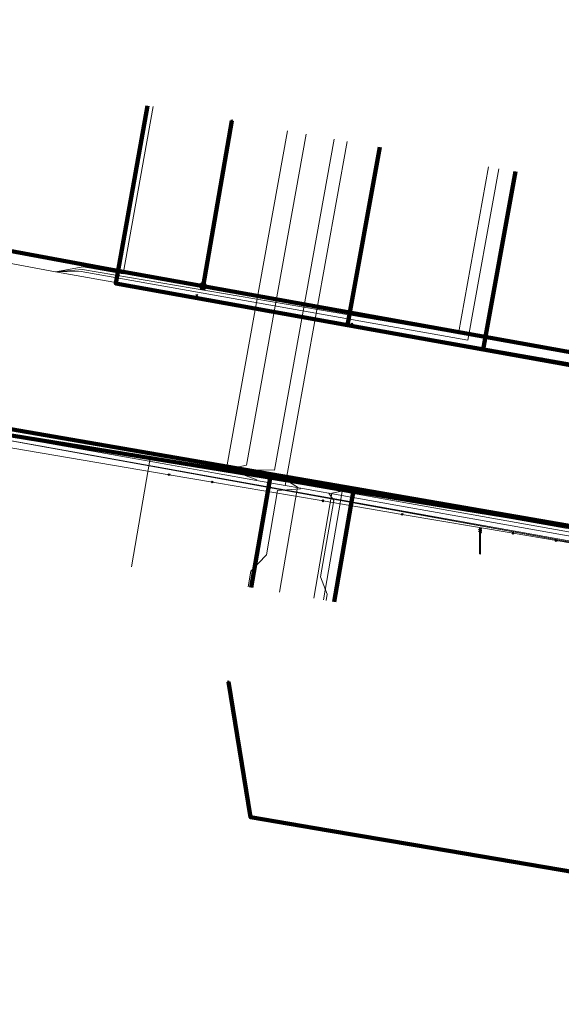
# Model space of a CAD drawing. Extents: x 152558 to 154479, y 462974 to 463683.
# Tile 137 of 256: x 153206 to 153223, y 463402 to 463433. Entities that reach past the tile are written whole.
import ezdxf
from ezdxf.lldxf.tags import DXFTag

# ---------------------------------------------------------------- set-up
doc = ezdxf.new("R2010")
doc.units = 0
doc.header["$LTSCALE"] = 0.2
doc.layers.get('0').update_dxf_attribs({"linetype": 'CONTINUOUS'})
for name, color, linetype, lineweight in [('B-RO-KL-DATA_COAXIAAL_17_ZIGGO BV-G', 90, 'KL-DATA-N', 18), ('B-RO-KL-DATA_COAXIAAL_7_ZIGGO BV-G', 90, 'KL-DATA-N', 18), ('B-RO-KL-DATA_EUROFIBER NEDERLAND BV-G', 90, 'KL-DATA-N', 18), ('B-RO-KL-DATA_HULPSTUK_KPN BV-S', 90, 'CONTINUOUS', 25), ('B-RO-KL-DATA_HULPSTUK_REGGEFIBER OPERATOR BV-S', 90, 'CONTINUOUS', 25), ('B-RO-KL-DATA_KABELBED_KPN BV-G', 90, 'CONTINUOUS', 100), ('B-RO-KL-DATA_KABELBED_ZIGGO BV-G', 90, 'CONTINUOUS', 100), ('B-RO-KL-DATA_REGGEFIBER OPERATOR BV-G', 90, 'KL-DATA-N', 18), ('B-RO-KL-ET_LS_400 V_STEDIN NETBEHEER BV-G', 190, 'KL-LS-N', 18), ('B-RO-KL-ET_LS_GEMEENTE AMERSFOORT-S', 190, 'CONTINUOUS', 25), ('B-RO-KL-GAS_LD_KOPER_22_0.1 BAR_STEDIN NETBEHEER BV-G', 50, 'KL-GAS-LD-N', 18), ('B-RO-KL-GAS_LD_PE_32_0.1 BAR_STEDIN NETBEHEER BV-G', 50, 'KL-GAS-LD-N', 18), ('B-RO-KL-GAS_LD_PVC_63_0.1 BAR_STEDIN NETBEHEER BV-G', 50, 'KL-GAS-LD-N', 18), ('B-RO-KL-WATER_100_VITENS-G', 170, 'KL-WATER-N', 18), ('B-RO-KL-WATER_HULPSTUK_VITENS-S', 170, 'CONTINUOUS', 25)]:
    doc.layers.add(name, color=color, linetype=linetype, lineweight=lineweight)
doc.styles.add('NLCS-ISO', font='NLCS-ISO.ttf')
tags = doc.linetypes.add('KL-DATA-N', pattern='A,4,-1,[101,NLCS.SHX,S=0.5,R=0,X=0,Y=0],-1,4,-1,["D",Standard,S=1,R=0,X=-0.25,Y=-0.5],-1.5', length=12.5).pattern_tags.tags
tags[18] = DXFTag(74, 10)
tags = doc.linetypes.add('KL-GAS-LD-N', pattern='A,4,-1,[69,NLCS.SHX,S=0.5,R=0,X=0,Y=0],-1,4,-1,["L",Standard,S=1,R=0,X=0.25,Y=-0.5],-2', length=13).pattern_tags.tags
tags[18] = DXFTag(74, 10)
tags = doc.linetypes.add('KL-LS-N', pattern='A,4,-1,[103,NLCS.SHX,S=0.75,R=0,X=0,Y=0],-1,4,-1,["L",Standard,S=1,R=0,X=0,Y=-0.5],-2', length=13).pattern_tags.tags
tags[18] = DXFTag(74, 10)
doc.linetypes.add('KL-WATER-N', pattern='A,7,-0.5,[168,NLCS.SHX,S=0.75,R=0,X=0.75,Y=0],-2', length=9.5)

# ---------------------------------------------------------------- blocks, each defined once
blk = doc.blocks.new('SKL-WTB_HULP_OVERIG-SO')
at = {"color": 0, "linetype": 'ByBlock', "lineweight": 18}
for points in [[(-0.14, 0.14), (0.14, -0.14)], [(0.14, 0.14), (-0.14, -0.14)]]:
    blk.add_lwpolyline(points, dxfattribs=at)
at = {"color": 0, "linetype": 'ByBlock', "lineweight": 18, "style": 'NLCS-ISO', "flags": 1}
for tag, p in [('TYPE', (1.5, 0)), ('LABEL', (1.5, -1.5)), ('OMSCHRIJVING', (1.5, -3))]:
    blk.add_attdef(tag, p, '', height=1, dxfattribs=at)
blk = doc.blocks.new('SKL-WTB_HULP_MOF-SO')
at = {"linetype": 'ByBlock', "lineweight": 18}
h = blk.add_hatch(color=0, dxfattribs=at)
h.dxf.hatch_style = 1
h.paths.add_polyline_path([(-0.5625, 0, 1), (0.5625, 0, 1)])
at = {"color": 0, "linetype": 'ByBlock', "lineweight": 18}
blk.add_circle((0, 0), 0.5625, dxfattribs=at)
at = {"color": 0, "linetype": 'ByBlock', "lineweight": 18, "style": 'NLCS-ISO', "flags": 1}
for tag, p in [('TYPE', (1.5, 0)), ('LABEL', (1.5, -1.5)), ('OMSCHRIJVING', (1.5, -3))]:
    blk.add_attdef(tag, p, '', height=1, dxfattribs=at)
blk = doc.blocks.new('SKL-ET_LS_MAST-SO')
for p, q in [((-0.05, 2.07), (0.05, 2.07)), ((-0.05, -2), (0.05, -2))]:
    blk.add_line(p, q)
for points in [[(-0.18, 1.76), (-0.22, 1.76), (-0.22, 1.84), (-0.18, 1.84), (-0.18, 1.79)], [(-0.18, 1.49), (-0.22, 1.49), (-0.22, 1.57), (-0.18, 1.57), (-0.18, 1.52)], [(-0.18, 1.79), (-0.05, 1.79)], [(-0.18, 1.76), (-0.05, 1.76)], [(-0.05, -2), (-0.05, 2.07)], [(0.05, -2), (0.05, 2.07)], [(0.18, 1.92), (0.05, 1.92)], [(0.18, 1.89), (0.05, 1.89)], [(0.18, 1.66), (0.05, 1.66)], [(0.18, 1.63), (0.05, 1.63)], [(0.18, 1.89), (0.22, 1.89), (0.22, 1.97), (0.18, 1.97), (0.18, 1.92)], [(0.18, 1.63), (0.22, 1.63), (0.22, 1.71), (0.18, 1.71), (0.18, 1.66)], [(-0.18, 1.52), (-0.05, 1.52)], [(-0.18, 1.49), (-0.05, 1.49)], [(0.18, 1.39), (0.05, 1.39)], [(0.18, 1.36), (0.05, 1.36)], [(0.18, 1.36), (0.22, 1.36), (0.22, 1.44), (0.18, 1.44), (0.18, 1.39)]]:
    blk.add_lwpolyline(points)

msp = doc.modelspace()

# ---------------------------------------------------------------- linework, layer by layer
at = {"layer": 'B-RO-KL-DATA_COAXIAAL_17_ZIGGO BV-G', "flags": 128}
msp.add_lwpolyline([(153089.958, 463458.019), (153096.289, 463469.247), (153096.659, 463469.017), (153100.889, 463466.387), (153104.67, 463464.036), (153109.622, 463460.958), (153113.403, 463458.607), (153118.336, 463455.54), (153119.389, 463455.086), (153132.204, 463449.962), (153130.831, 463442.892), (153130.81, 463442.686), (153130.69, 463442.07), (153130.716, 463440.956), (153131.788, 463438.936), (153132.739, 463438.679), (153132.778, 463438.652), (153133.425, 463438.357), (153134.113, 463438.181), (153141.648, 463436.951), (153142.759, 463436.769), (153145.035, 463436.397), (153157.733, 463434.324), (153172.215, 463431.979), (153176.695, 463431.253), (153177.22, 463431.213), (153177.745, 463431.267), (153178.252, 463431.413), (153178.726, 463431.645), (153179.151, 463431.957), (153179.516, 463432.338), (153179.808, 463432.778), (153179.833, 463432.836), (153185.221, 463432.285), (153185.202, 463431.968), (153185.309, 463431.195), (153185.565, 463430.457), (153185.96, 463429.782), (153186.477, 463429.198), (153187.099, 463428.725), (153187.801, 463428.382), (153186.889, 463423.137), (153186.898, 463423.053), (153187.113, 463423.077), (153187.81, 463423.032), (153190.551, 463422.611), (153191.903, 463422.403), (153195.561, 463421.841), (153209.51, 463419.425), (153213.934, 463418.659), (153216.558, 463418.204), (153224.331, 463416.858), (153227.602, 463416.292), (153234.203, 463415.148), (153235.044, 463414.924), (153235.835, 463414.558), (153236.522, 463414.08), (153236.551, 463414.06), (153237.169, 463413.446), (153237.671, 463412.734), (153237.983, 463412.071), (153238.042, 463411.945), (153238.27, 463411.104), (153238.348, 463410.235), (153238.275, 463409.367), (153237.622, 463405.593)], dxfattribs=at)
at = {"layer": 'B-RO-KL-DATA_COAXIAAL_7_ZIGGO BV-G', "flags": 128}
for points in [[(153237.622, 463405.593), (153238.275, 463409.367), (153238.348, 463410.235), (153238.27, 463411.104), (153238.042, 463411.945), (153237.983, 463412.071), (153237.671, 463412.734), (153237.169, 463413.446), (153236.551, 463414.06), (153236.522, 463414.08), (153237.515, 463419.564), (153237.121, 463419.635), (153230.973, 463420.74), (153230.185, 463420.882), (153220.641, 463422.597), (153216.362, 463423.366), (153209.038, 463424.683), (153210.046, 463430.293)], [(153217.377, 463428.98), (153216.362, 463423.366), (153220.641, 463422.597), (153230.185, 463420.882), (153230.973, 463420.74), (153237.121, 463419.635), (153237.515, 463419.564), (153236.522, 463414.08), (153236.551, 463414.06), (153237.169, 463413.446), (153237.671, 463412.734), (153237.983, 463412.071), (153238.042, 463411.945), (153238.27, 463411.104), (153238.348, 463410.235), (153238.275, 463409.367), (153237.622, 463405.593)], [(153237.622, 463405.593), (153238.275, 463409.367), (153238.348, 463410.235), (153238.27, 463411.104), (153238.042, 463411.945), (153237.983, 463412.071), (153237.671, 463412.734), (153237.169, 463413.446), (153236.551, 463414.06), (153236.522, 463414.08), (153237.515, 463419.564), (153237.121, 463419.635), (153230.973, 463420.74), (153230.185, 463420.882), (153220.641, 463422.597), (153221.656, 463428.211)], [(153213.314, 463415.076), (153213.934, 463418.659), (153216.558, 463418.204), (153224.331, 463416.858), (153227.602, 463416.292), (153234.203, 463415.148), (153235.044, 463414.924), (153235.835, 463414.558), (153236.522, 463414.08), (153236.551, 463414.06), (153237.169, 463413.446), (153237.671, 463412.734), (153237.983, 463412.071), (153238.042, 463411.945), (153238.27, 463411.104), (153238.348, 463410.235), (153238.275, 463409.367), (153237.622, 463405.593)], [(153237.622, 463405.593), (153238.275, 463409.367), (153238.348, 463410.235), (153238.27, 463411.104), (153238.042, 463411.945), (153237.983, 463412.071), (153237.671, 463412.734), (153237.169, 463413.446), (153236.551, 463414.06), (153236.522, 463414.08), (153235.835, 463414.558), (153235.044, 463414.924), (153234.203, 463415.148), (153227.602, 463416.292), (153224.331, 463416.858), (153216.558, 463418.204), (153215.938, 463414.626)]]:
    msp.add_lwpolyline(points, dxfattribs=at)
at = {"layer": 'B-RO-KL-DATA_EUROFIBER NEDERLAND BV-G', "flags": 128}
for points in [[(153121.5, 463384.9), (153120.6, 463386.5), (153123.3, 463399.8), (153129.3, 463429.9), (153130.1, 463431.2), (153131, 463431.7), (153133.1, 463432.5), (153135.4, 463432.2), (153155.7, 463428.9), (153175.9, 463425.6), (153177.3, 463424.9), (153178, 463423.9), (153178.2, 463422.1), (153177.7, 463418.5), (153178.3, 463418.4), (153182.7, 463417.7), (153183.3, 463417.5), (153183.5, 463419), (153184.2, 463421.4), (153185.5, 463422.5), (153187.6, 463422.9), (153192.8, 463422), (153197.8, 463421.1), (153204.7, 463419.9), (153226.2, 463416), (153236.1, 463414.1), (153237.6, 463412.5), (153238.2, 463410.6), (153238.2, 463409.9), (153238.1, 463408.2), (153238.2, 463407.9), (153238.9, 463407.8), (153243.4, 463406.9), (153243.9, 463406.9), (153244.2, 463408.4), (153245.3, 463410.7), (153248.2, 463412.3), (153249.7, 463412.2), (153268.1, 463409), (153284.8, 463406.1), (153295.5, 463404.3), (153297.5, 463402.9), (153299.2, 463402.5), (153304.9, 463401.2), (153305.2, 463401.2), (153307.1, 463400.8), (153310.9, 463400.6), (153333.1, 463396.6), (153341.8, 463395.1), (153343.9, 463394.2), (153344.3, 463393.8), (153346.4, 463391.9), (153346.5, 463391.6), (153349.1, 463391.3), (153354.7, 463390.6), (153357.3, 463390.9), (153359.8, 463391.2), (153362.3, 463391.5), (153367.5, 463390.5), (153368.5, 463390.7), (153368.7, 463392.2), (153370.7, 463404.7), (153372.4, 463415.4), (153372.9, 463418.7), (153373.1, 463419.6), (153374.2, 463420), (153375.2, 463420.4), (153397.3, 463416.9), (153413.7, 463413.9), (153413.8, 463413.2), (153413.4, 463410.6), (153413.5, 463409.8), (153415.2, 463409.4), (153420.9, 463408.3), (153422.9, 463407.9), (153424.9, 463407.4), (153425.2, 463408), (153426.4, 463412), (153427.3, 463412.7), (153427.9, 463413.6), (153428.6, 463418.2), (153428.6, 463418.5), (153459.6, 463411.9), (153464.6, 463411), (153467, 463411.5), (153467.5, 463411.4), (153468.3, 463410.8)], [(153121.5, 463384.9), (153120.6, 463386.5), (153123.3, 463399.8), (153129.3, 463429.9), (153130.1, 463431.2), (153131, 463431.7), (153133.1, 463432.5), (153135.4, 463432.2), (153155.7, 463428.9), (153175.9, 463425.6), (153177.3, 463424.9), (153178, 463423.9), (153178.2, 463422.1), (153177.7, 463418.5), (153178.3, 463418.4), (153182.7, 463417.7), (153183.3, 463417.5), (153183.5, 463419), (153184.2, 463421.4), (153185.5, 463422.5), (153187.6, 463422.9), (153192.8, 463422), (153197.8, 463421.1), (153204.7, 463419.9), (153226.2, 463416), (153236.1, 463414.1), (153237.6, 463412.5), (153238.2, 463410.6), (153238.2, 463409.9), (153238.1, 463408.2), (153238.2, 463407.9), (153238.9, 463407.8), (153243.4, 463406.9), (153243.9, 463406.9), (153244.2, 463408.4), (153245.3, 463410.7), (153248.2, 463412.3), (153249.7, 463412.2), (153268.1, 463409), (153284.8, 463406.1), (153295.5, 463404.3), (153297.5, 463402.9), (153299.2, 463402.5), (153304.9, 463401.2), (153305.2, 463401.2), (153307.1, 463400.8), (153310.9, 463400.6), (153333.1, 463396.6), (153341.8, 463395.1), (153343.9, 463394.2), (153344.3, 463393.8), (153346.4, 463391.9), (153346.5, 463391.6), (153349.1, 463391.3), (153354.7, 463390.6), (153357.3, 463390.9), (153359.8, 463391.2), (153362.3, 463391.5), (153367.5, 463390.5), (153368.5, 463390.7), (153368.7, 463392.2), (153370.7, 463404.7), (153372.4, 463415.4), (153372.9, 463418.7), (153373.1, 463419.6), (153374.2, 463420), (153375.2, 463420.4), (153397.3, 463416.9), (153413.7, 463413.9), (153413.8, 463413.2), (153413.4, 463410.6), (153413.5, 463409.8), (153415.2, 463409.4), (153420.9, 463408.3), (153422.9, 463407.9), (153424.9, 463407.4), (153425.2, 463408), (153426.4, 463412), (153427.3, 463412.7), (153427.9, 463413.6), (153428.6, 463418.2), (153428.6, 463418.5), (153454.5, 463412.9), (153454.6, 463412.9), (153464.6, 463411), (153467, 463411.5), (153467.5, 463411.4), (153468.28, 463410.709)]]:
    msp.add_lwpolyline(points, dxfattribs=at)
at = {"layer": 'B-RO-KL-DATA_KABELBED_KPN BV-G', "flags": 128}
for points in [[(153211.796, 463424.593), (153212.704, 463429.815)], [(153188.463, 463428.907), (153208.813, 463425.129), (153211.796, 463424.593), (153224.733, 463422.267), (153225.18, 463422.187), (153226.307, 463421.984), (153233.889, 463420.621), (153240.521, 463419.429), (153241.019, 463419.34), (153245.986, 463418.447), (153252.073, 463417.353), (153257.263, 463416.42), (153257.657, 463416.349), (153258.165, 463416.258), (153258.838, 463416.137), (153263.414, 463415.314), (153289.15, 463410.834)], [(153195.515, 463421.544), (153231.553, 463415.676), (153232.36, 463415.541), (153234.705, 463415.139), (153235.259, 463415.006), (153235.638, 463414.859), (153236.004, 463414.683), (153236.355, 463414.478), (153236.689, 463414.246), (153237.003, 463413.988), (153237.296, 463413.706), (153237.565, 463413.401), (153237.809, 463413.076)], [(153215.755, 463407.407), (153213.299, 463407.822), (153212.598, 463412.102)], [(153221.601, 463406.416), (153218.444, 463406.954), (153215.755, 463407.407)], [(153226.419, 463405.596), (153221.601, 463406.416)]]:
    msp.add_lwpolyline(points, dxfattribs=at)
at = {"layer": 'B-RO-KL-DATA_KABELBED_ZIGGO BV-G', "flags": 128}
for points in [[(153216.362, 463423.366), (153209.038, 463424.683), (153210.046, 463430.293)], [(153217.377, 463428.98), (153216.362, 463423.366)], [(153221.656, 463428.211), (153220.641, 463422.597)], [(153216.362, 463423.366), (153220.641, 463422.597)], [(153220.641, 463422.597), (153230.185, 463420.882)], [(153191.903, 463422.403), (153195.561, 463421.841), (153213.934, 463418.659)], [(153213.314, 463415.076), (153213.934, 463418.659)], [(153213.934, 463418.659), (153216.558, 463418.204)], [(153215.938, 463414.626), (153216.558, 463418.204)], [(153216.558, 463418.204), (153224.331, 463416.858)]]:
    msp.add_lwpolyline(points, dxfattribs=at)
at = {"layer": 'B-RO-KL-DATA_REGGEFIBER OPERATOR BV-G', "flags": 128}
for points in [[(153131, 463431.7), (153133.1, 463432.5), (153135.4, 463432.2), (153155.7, 463428.9), (153175.9, 463425.6), (153177.3, 463424.9), (153178, 463423.9), (153178.2, 463422.1), (153177.7, 463418.5), (153178.3, 463418.4), (153182.7, 463417.7), (153183.3, 463417.5), (153183.5, 463419), (153184.2, 463421.4), (153185.5, 463422.5), (153187.6, 463422.9), (153190, 463422.5), (153204.7, 463419.9), (153226.2, 463416), (153236.1, 463414.2), (153237.6, 463412.5), (153238.2, 463410.6), (153238.2, 463409.9), (153238.1, 463408.2), (153238.2, 463407.9), (153243.5, 463407), (153243.9, 463406.9), (153244.2, 463408.4), (153245.3, 463410.7), (153248.2, 463412.3), (153249.7, 463412.2), (153268.1, 463409), (153292.7, 463404.7), (153294.7, 463403.4), (153296.2, 463403.2), (153296.4, 463403.1), (153297.5, 463402.9), (153298.4, 463402.6), (153299.2, 463402.5), (153304.9, 463401.2), (153305.2, 463401.2), (153307.1, 463400.8), (153310.9, 463400.6), (153333.1, 463396.6), (153341.8, 463395.1), (153343.9, 463394.2), (153346.4, 463391.9), (153346.5, 463391.6), (153354.7, 463390.6), (153357.3, 463390.9), (153359.8, 463391.2), (153362.3, 463391.5), (153367.5, 463390.5), (153368.5, 463390.7), (153370.7, 463404.7), (153371.2, 463408.1), (153372.4, 463415.4), (153372.9, 463418.7), (153373.1, 463419.6), (153374.2, 463420), (153375.2, 463420.4), (153397.3, 463416.9), (153413.7, 463413.9), (153413.8, 463413.2), (153413.4, 463410.6), (153413.5, 463409.8), (153415.2, 463409.4), (153420.9, 463408.3), (153424.9, 463407.4), (153425.2, 463408), (153426.4, 463412), (153427.3, 463412.7), (153427.9, 463413.5), (153428.6, 463418.2), (153428.6, 463418.5), (153437.4, 463416.7), (153440.9, 463415.8), (153454.5, 463412.9), (153457.3, 463412.3), (153462.1, 463411.4), (153464.6, 463411), (153465.5, 463411.3), (153467, 463411.5), (153467.5, 463411.4), (153474.1, 463405.3), (153477.2, 463402), (153482.8, 463396.5), (153483.4, 463396.1), (153484.5, 463395.7), (153485.1, 463395.1), (153485.4, 463394.6), (153489.3, 463383.7), (153490.1, 463382.6), (153492.1, 463377.5), (153495, 463368.8), (153496.7, 463364.6), (153498.3, 463360.6), (153498.9, 463358.9), (153501, 463356.3), (153505.1, 463353.7), (153510.5, 463352.7), (153530.4, 463349.1), (153532.5, 463348.3), (153547.9, 463345.7), (153551.9, 463346.5), (153555.7, 463348.2), (153557.3, 463348.2), (153558.5, 463347.8), (153561.7, 463345), (153561.8, 463344.9), (153568.5, 463352.7), (153576.9, 463362.5), (153578.8, 463365), (153584.8, 463371.9), (153585.8, 463373.1), (153593.1, 463375.7), (153602.2, 463379), (153603.8, 463379.4), (153605.2, 463379.4), (153609.1, 463378.7), (153626, 463375.8), (153642.2, 463372.7), (153655.9, 463370.3), (153658, 463369.7), (153659.2, 463368.7), (153659.9, 463368.7), (153667.9, 463367.3), (153669, 463367.1), (153668.8, 463368.3), (153670, 463374.4), (153671.1, 463375.4), (153672.1, 463376.5), (153672.7, 463379.1), (153676.2, 463398.8), (153678.8, 463402.6), (153679.5, 463403.8), (153680.4, 463405.6), (153682.6, 463410.3), (153684.2, 463415.8), (153686.1, 463425.6), (153687.2, 463431.7), (153688.2, 463439.2), (153691.7, 463458.3), (153692.5, 463459.2), (153694.5, 463469.3), (153695, 463472.5), (153695.6, 463473), (153696.8, 463473.3), (153714.4, 463468.6), (153734.1, 463463.4), (153764.6, 463455.2), (153795.3, 463447.1), (153824.6, 463439.2), (153850.3, 463432.5), (153853.5, 463431.6), (153854.6, 463431.1), (153855.6, 463430.2), (153856.9, 463429.6), (153858.6, 463429.2), (153862.3, 463428.3), (153862.8, 463428.3), (153863.4, 463428.4), (153864.6, 463428.2), (153865.4, 463427.8), (153867.6, 463427.3), (153869.5, 463426.7), (153870.3, 463426.8), (153872.6, 463426.9), (153881.5, 463424.5), (153892.7, 463421.2), (153908.9, 463416.3), (153914.4, 463414.6), (153916.7, 463413.8), (153917.9, 463413.7), (153924.7, 463411.6), (153925.7, 463411.2), (153926.3, 463411), (153927, 463410.3), (153937.8, 463407.2), (153962.3, 463400.1), (153977.3, 463395.5), (153980.3, 463394.8), (153982.6, 463394.8), (153989.8, 463392.6), (153994, 463391.5), (154002.9, 463388.7), (154017.2, 463384.4), (154041, 463377.3), (154061, 463371.2), (154063.8, 463370.2), (154064.9, 463369.4), (154077.4, 463364.9), (154078.3, 463363.6), (154083.9, 463361.2), (154085.3, 463360), (154131.3, 463340.4), (154133.3, 463339.8), (154135, 463340.5), (154137.2, 463340.5), (154195.5, 463339), (154196.5, 463338.8), (154202.6, 463324.3), (154205.1, 463318.8), (154207.8, 463315.1), (154212, 463310.1), (154214, 463307.9), (154215.9, 463305.7), (154217.9, 463303.5), (154219.9, 463301.3), (154238, 463280.1), (154240.1, 463278.2), (154243.9, 463273.8), (154244.6, 463273), (154246.2, 463273.4), (154246.4, 463273.4), (154248.2, 463272.9), (154250.1, 463272.8), (154252.7, 463273.5), (154258.4, 463276.1), (154262.2, 463278.2), (154278.3, 463284.9), (154306.7, 463297.1), (154330.5, 463306.7), (154333.4, 463304.3), (154337.9, 463299.7), (154338.9, 463298.8), (154341.6, 463297.8), (154344.4, 463297.1), (154346.8, 463297), (154349.2, 463297.2), (154351.6, 463297.9), (154354.8, 463299.1), (154356, 463299.4), (154357.5, 463298.9), (154358.1, 463298.7), (154361.192, 463299.949)], [(153207.14, 463425.048), (153208.009, 463425.207), (153209.275, 463424.982), (153210.225, 463430.265)], [(153207.14, 463425.048), (153207.99, 463425.122), (153219.862, 463423.098), (153220.808, 463428.361)], [(153207.14, 463425.048), (153207.945, 463425.053), (153220.159, 463422.888), (153221.137, 463428.302)], [(153190.785, 463428.106), (153207.14, 463425.048), (153221.025, 463422.587), (153251.153, 463417.294), (153263.397, 463415.157)], [(153189.954, 463422.453), (153204.684, 463419.903), (153226.168, 463416.045), (153236.083, 463414.154), (153237.57, 463412.483), (153238.227, 463410.603), (153238.172, 463409.95), (153238.065, 463408.163), (153238.238, 463407.929), (153243.451, 463406.953), (153243.875, 463406.926), (153244.25, 463408.43), (153245.346, 463410.747), (153248.189, 463412.288), (153249.692, 463412.216), (153268.142, 463409.008), (153292.668, 463404.721), (153294.676, 463403.388), (153296.241, 463403.17), (153296.44, 463403.11), (153297.542, 463402.935)], [(153189.954, 463422.453), (153204.684, 463419.903), (153226.168, 463416.045), (153236.083, 463414.154), (153237.57, 463412.483), (153238.227, 463410.603), (153238.172, 463409.95), (153238.065, 463408.163), (153238.238, 463407.929), (153243.451, 463406.953), (153243.875, 463406.926), (153244.25, 463408.43), (153245.346, 463410.747), (153248.189, 463412.288), (153249.692, 463412.216), (153268.142, 463409.008), (153292.668, 463404.721), (153294.676, 463403.388), (153296.241, 463403.17), (153296.44, 463403.11), (153297.542, 463402.935)], [(153209.536, 463415.735), (153210.131, 463419.167), (153216.189, 463418.106)], [(153215.597, 463414.686), (153216.189, 463418.106)], [(153216.189, 463418.106), (153225.054, 463416.529)]]:
    msp.add_lwpolyline(points, dxfattribs=at)
at = {"layer": 'B-RO-KL-ET_LS_400 V_STEDIN NETBEHEER BV-G', "flags": 128}
for points in [[(153214.459, 463429.5), (153212.542, 463418.833), (153213.493, 463418.481), (153213.489, 463418.461)], [(153216.343, 463429.161), (153214.39, 463418.301)], [(153183.591, 463423.173), (153184.97, 463422.961), (153185.485, 463423.086), (153186.009, 463423.16), (153186.537, 463423.181), (153187.065, 463423.15), (153210.681, 463418.96), (153212.19, 463418.692), (153213.489, 463418.461), (153214.39, 463418.301), (153214.882, 463418.213), (153215.528, 463418.098), (153215.764, 463418.056), (153218.178, 463417.627), (153220.672, 463417.183), (153223.025, 463416.765), (153223.692, 463416.646), (153225.236, 463416.372), (153225.728, 463416.285), (153226.362, 463416.172), (153226.535, 463416.141), (153229.014, 463415.7), (153232.523, 463415.076), (153235.568, 463414.534), (153236.336, 463414.397), (153237.715, 463414.152), (153243.531, 463413.118), (153246.111, 463412.659), (153247.096, 463412.484), (153249.445, 463412.066)], [(153213.799, 463416.11), (153214.151, 463418.14), (153214.878, 463418.193), (153214.882, 463418.213)], [(153215.509, 463415.411), (153215.927, 463417.824), (153215.764, 463418.056)], [(153213.222, 463415.097), (153213.307, 463415.589), (153213.799, 463416.11)], [(153215.685, 463414.67), (153215.719, 463414.864), (153215.509, 463415.411)]]:
    msp.add_lwpolyline(points, dxfattribs=at)
at = {"layer": 'B-RO-KL-GAS_LD_KOPER_22_0.1 BAR_STEDIN NETBEHEER BV-G', "flags": 128}
for points in [[(153214.207, 463414.926), (153214.782, 463418.244), (153214.324, 463418.528)], [(153215.291, 463414.738), (153215.865, 463418.052), (153216.391, 463418.162)]]:
    msp.add_lwpolyline(points, dxfattribs=at)
at = {"layer": 'B-RO-KL-GAS_LD_PE_32_0.1 BAR_STEDIN NETBEHEER BV-G', "flags": 128}
for points in [[(153215.049, 463429.394), (153213.17, 463418.936), (153212.642, 463418.827)], [(153215.935, 463429.234), (153214.055, 463418.779), (153212.839, 463418.792)]]:
    msp.add_lwpolyline(points, dxfattribs=at)
at = {"layer": 'B-RO-KL-GAS_LD_PVC_63_0.1 BAR_STEDIN NETBEHEER BV-G', "flags": 128}
msp.add_lwpolyline([(153178.117, 463424.551), (153184.177, 463423.793), (153190.949, 463422.668), (153199.658, 463421.105), (153210.708, 463419.17), (153212.642, 463418.827), (153212.839, 463418.792), (153213.098, 463418.746), (153214.324, 463418.528), (153215.572, 463418.307), (153216.391, 463418.162), (153218.213, 463417.839), (153221.575, 463417.246), (153223.24, 463416.952), (153223.354, 463416.932), (153223.633, 463416.883), (153224.389, 463416.75), (153226.594, 463416.361), (153227.145, 463416.264), (153229.704, 463415.812), (153232.312, 463415.349), (153237.263, 463414.468), (153237.558, 463414.416), (153237.608, 463414.407), (153238.911, 463414.175)], dxfattribs=at)
at = {"layer": 'B-RO-KL-WATER_100_VITENS-G', "flags": 128}
msp.add_lwpolyline([(153178.737, 463424.083), (153190.048, 463422.158), (153210.727, 463418.64), (153212.09, 463418.408), (153215.586, 463417.813), (153218.087, 463417.388), (153221.583, 463416.793), (153222.946, 463416.561), (153226.608, 463415.938), (153228.943, 463415.541), (153232.604, 463414.918), (153237.794, 463414.035), (153238.558, 463413.905)], dxfattribs=at)

# ---------------------------------------------------------------- block references
at = {"layer": 'B-RO-KL-DATA_HULPSTUK_KPN BV-S', "xscale": 0.2, "yscale": 0.2, "zscale": 0.2}
for name, p in [('SKL-WTB_HULP_OVERIG-SO', (153212.704, 463429.815)), ('SKL-WTB_HULP_MOF-SO', (153211.796, 463424.593)), ('SKL-WTB_HULP_OVERIG-SO', (153211.796, 463424.593)), ('SKL-WTB_HULP_OVERIG-SO', (153212.598, 463412.102)), ('SKL-WTB_HULP_OVERIG-SO', (153215.755, 463407.407)), ('SKL-WTB_HULP_OVERIG-SO', (153215.755, 463407.407)), ('SKL-WTB_HULP_OVERIG-SO', (153221.601, 463406.416)), ('SKL-WTB_HULP_OVERIG-SO', (153221.601, 463406.416))]:
    msp.add_blockref(name, p, dxfattribs=at)
at = {"layer": 'B-RO-KL-DATA_HULPSTUK_REGGEFIBER OPERATOR BV-S', "xscale": 0.2, "yscale": 0.2, "zscale": 0.2}
for p in [(153211.6, 463424.3), (153216.5, 463423.4), (153222.5, 463422.3)]:
    msp.add_blockref('SKL-WTB_HULP_OVERIG-SO', p, dxfattribs=at)
at = {"layer": 'B-RO-KL-ET_LS_GEMEENTE AMERSFOORT-S', "xscale": 0.2, "yscale": 0.2, "zscale": 0.2}
msp.add_blockref('SKL-ET_LS_MAST-SO', (153220.545, 463416.545), dxfattribs=at)
at = {"layer": 'B-RO-KL-WATER_HULPSTUK_VITENS-S', "xscale": 0.2, "yscale": 0.2, "zscale": 0.2}
for p in [(153210.727, 463418.64), (153212.09, 463418.408), (153215.586, 463417.813), (153218.087, 463417.388), (153221.583, 463416.793), (153222.946, 463416.561)]:
    msp.add_blockref('SKL-WTB_HULP_OVERIG-SO', p, dxfattribs=at)

doc.saveas('drawing.dxf')
